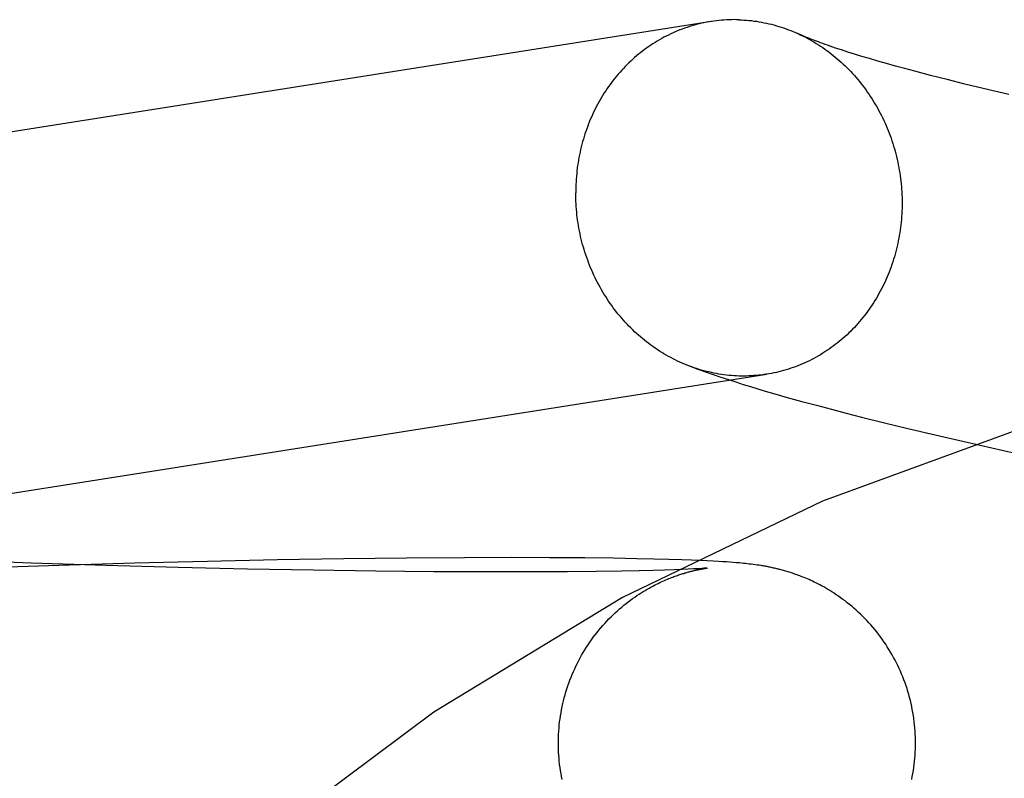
# Model space of a CAD drawing. Header units: inches. Extents: x 0 to 283, y 0 to 183.
# Tile 31 of 81: x 98.5109 to 98.6184, y 94.0984 to 94.1812. Entities that reach past the tile are written whole.
import ezdxf

# ---------------------------------------------------------------- set-up
doc = ezdxf.new("R2010")
doc.units = ezdxf.units.IN
doc.header["$LTSCALE"] = 15.583333
doc.header["$MEASUREMENT"] = 0
doc.linetypes.add('HIDDEN', pattern=[0.2, 0.1, -0.1])
doc.layers.add('DEFAULT_2', color=8, linetype='HIDDEN')

msp = doc.modelspace()

# ---------------------------------------------------------------- linework, layer by layer
at = {"layer": 'DEFAULT_2', "color": 8, "linetype": 'HIDDEN'}
for p, q in [((98.60066, 94.17791), (98.60001, 94.17812)), ((98.60135, 94.17768), (98.60066, 94.17791)), ((98.60209, 94.17745), (98.60135, 94.17768)), ((98.60289, 94.17721), (98.60209, 94.17745)), ((98.60373, 94.17696), (98.60289, 94.17721)), ((98.60462, 94.1767), (98.60373, 94.17696)), ((98.60557, 94.17643), (98.60462, 94.1767)), ((98.60656, 94.17615), (98.60557, 94.17643)), ((98.60759, 94.17587), (98.60656, 94.17615)), ((98.60868, 94.17558), (98.60759, 94.17587)), ((98.61039, 94.17513), (98.60868, 94.17558)), ((98.61221, 94.17467), (98.61039, 94.17513)), ((98.61412, 94.17419), (98.61221, 94.17467)), ((98.61613, 94.1737), (98.61412, 94.17419)), ((98.61894, 94.17303), (98.61613, 94.1737)), ((98.59473, 94.13997), (98.59633, 94.13953)), ((98.59633, 94.13953), (98.59793, 94.1391)), ((98.59793, 94.1391), (98.59956, 94.13867)), ((98.59956, 94.13867), (98.60119, 94.13824)), ((98.60119, 94.13824), (98.60284, 94.13782)), ((98.60284, 94.13782), (98.60535, 94.1372)), ((98.60535, 94.1372), (98.6079, 94.13658)), ((98.6079, 94.13658), (98.61136, 94.13577)), ((98.61136, 94.13577), (98.61579, 94.13474)), ((98.61579, 94.13474), (98.62124, 94.13351)), ((98.51219, 94.12187), (98.50383, 94.12218)), ((98.52034, 94.12161), (98.51219, 94.12187)), ((98.52346, 94.12186), (98.51519, 94.12161)), ((98.53144, 94.12206), (98.52346, 94.12186)), ((98.53907, 94.12222), (98.53144, 94.12206)), ((98.54633, 94.12233), (98.53907, 94.12222)), ((98.55315, 94.12241), (98.54633, 94.12233)), ((98.55951, 94.12246), (98.55315, 94.12241)), ((98.56461, 94.12247), (98.55951, 94.12246)), ((98.56881, 94.12246), (98.56461, 94.12247)), ((98.57265, 94.12243), (98.56881, 94.12246)), ((98.57577, 94.12239), (98.57265, 94.12243)), ((98.57833, 94.12235), (98.57577, 94.12239)), ((98.58019, 94.12231), (98.57833, 94.12235)), ((98.58181, 94.12227), (98.58019, 94.12231)), ((98.58324, 94.12222), (98.58181, 94.12227)), ((98.5843, 94.12218), (98.58324, 94.12222)), ((98.58527, 94.12214), (98.5843, 94.12218)), ((98.58598, 94.12211), (98.58527, 94.12214)), ((98.58664, 94.12208), (98.58598, 94.12211)), ((98.58725, 94.12205), (98.58664, 94.12208)), ((98.58768, 94.12202), (98.58725, 94.12205)), ((98.58809, 94.12199), (98.58768, 94.12202)), ((98.58848, 94.12197), (98.58809, 94.12199)), ((98.58884, 94.12194), (98.58848, 94.12197)), ((98.58919, 94.12191), (98.58884, 94.12194)), ((98.58953, 94.12188), (98.58919, 94.12191)), ((98.58975, 94.12186), (98.58953, 94.12188)), ((98.58996, 94.12184), (98.58975, 94.12186)), ((98.59017, 94.12182), (98.58996, 94.12184)), ((98.59038, 94.1218), (98.59017, 94.12182)), ((98.5906, 94.12177), (98.59038, 94.1218)), ((98.51519, 94.12161), (98.50667, 94.12132)), ((98.52823, 94.12139), (98.52034, 94.12161)), ((98.5358, 94.12122), (98.52823, 94.12139)), ((98.54301, 94.12109), (98.5358, 94.12122)), ((98.5498, 94.12099), (98.54301, 94.12109)), ((98.55615, 94.12093), (98.5498, 94.12099)), ((98.56199, 94.1209), (98.55615, 94.12093)), ((98.56658, 94.1209), (98.56199, 94.1209)), ((98.57074, 94.12092), (98.56658, 94.1209)), ((98.57387, 94.12095), (98.57074, 94.12092)), ((98.57668, 94.12099), (98.57387, 94.12095)), ((98.57857, 94.12103), (98.57668, 94.12099)), ((98.58011, 94.12107), (98.57857, 94.12103)), ((98.58135, 94.1211), (98.58011, 94.12107)), ((98.58238, 94.12114), (98.58135, 94.1211)), ((98.58322, 94.12117), (98.58238, 94.12114)), ((98.58392, 94.1212), (98.58322, 94.12117)), ((98.58449, 94.12123), (98.58392, 94.1212)), ((98.58485, 94.12125), (98.58449, 94.12123)), ((98.58516, 94.12126), (98.58485, 94.12125)), ((98.58542, 94.12128), (98.58516, 94.12126)), ((98.58563, 94.1213), (98.58542, 94.12128)), ((98.58543, 94.12123), (98.58555, 94.12125)), ((98.58555, 94.12125), (98.58566, 94.12127)), ((98.5858, 94.12131), (98.58563, 94.1213)), ((98.58566, 94.12127), (98.58576, 94.12129)), ((98.58576, 94.12129), (98.58585, 94.1213)), ((98.58593, 94.12132), (98.5858, 94.12131)), ((98.58585, 94.1213), (98.58593, 94.12131)), ((98.586, 94.12132), (98.58593, 94.12132)), ((98.58605, 94.12133), (98.58603, 94.12133)), ((98.58604, 94.12133), (98.58605, 94.12133)), ((98.58608, 94.12133), (98.58606, 94.12133)), ((98.58607, 94.12133), (98.58608, 94.12133)), ((98.58609, 94.12133), (98.58609, 94.12133)), ((98.58609, 94.12133), (98.58609, 94.12133)), ((98.59081, 94.12175), (98.5906, 94.12177)), ((98.59102, 94.12172), (98.59081, 94.12175)), ((98.59123, 94.12169), (98.59102, 94.12172)), ((98.59145, 94.12166), (98.59123, 94.12169)), ((98.59166, 94.12163), (98.59145, 94.12166))]:
    msp.add_line(p, q, dxfattribs=at)
for points in [[(98.58946, 94.18121), (98.58919, 94.18121), (98.58892, 94.18122), (98.58864, 94.18121), (98.58837, 94.18121), (98.58809, 94.18119), (98.58782, 94.18118), (98.58755, 94.18115), (98.58727, 94.18113), (98.587, 94.1811), (98.58673, 94.18106), (98.58646, 94.18102), (98.36898, 94.14674)], [(98.58643, 94.18102), (98.58619, 94.18098), (98.58592, 94.18093), (98.58565, 94.18088), (98.58538, 94.18082), (98.58512, 94.18076), (98.58485, 94.18069), (98.58459, 94.18062), (98.58432, 94.18054), (98.58406, 94.18046), (98.5838, 94.18038), (98.58354, 94.18029), (98.58328, 94.18019), (98.58303, 94.18009), (98.58277, 94.17999), (98.58252, 94.17989), (98.58227, 94.17977), (98.58202, 94.17966), (98.58177, 94.17954), (98.58152, 94.17942), (98.58128, 94.17929), (98.58103, 94.17916), (98.58079, 94.17902), (98.58055, 94.17888), (98.58032, 94.17873), (98.58008, 94.17859), (98.57985, 94.17843), (98.57962, 94.17828), (98.57939, 94.17812), (98.57917, 94.17795), (98.57894, 94.17778), (98.57872, 94.17761), (98.57851, 94.17744), (98.57829, 94.17726), (98.57808, 94.17707), (98.57787, 94.17689), (98.57766, 94.1767), (98.57746, 94.1765), (98.57726, 94.17631), (98.57706, 94.17611), (98.57686, 94.1759), (98.57667, 94.17569), (98.57648, 94.17548), (98.57629, 94.17527), (98.57611, 94.17505), (98.57593, 94.17483), (98.57575, 94.17461), (98.57558, 94.17438), (98.57541, 94.17415), (98.57524, 94.17392), (98.57508, 94.17369), (98.57492, 94.17345), (98.57476, 94.17321), (98.57461, 94.17296), (98.57446, 94.17272), (98.57431, 94.17247), (98.57417, 94.17222), (98.57403, 94.17196), (98.57389, 94.17171), (98.57376, 94.17145), (98.57363, 94.17119), (98.57351, 94.17092), (98.57339, 94.17066), (98.57327, 94.17039), (98.57316, 94.17012), (98.57305, 94.16985), (98.57295, 94.16957), (98.57285, 94.1693), (98.57275, 94.16902), (98.57265, 94.16874), (98.57257, 94.16846), (98.57248, 94.16818), (98.5724, 94.1679), (98.57232, 94.16761), (98.57225, 94.16733), (98.57218, 94.16704), (98.57212, 94.16675), (98.57205, 94.16646), (98.572, 94.16617), (98.57195, 94.16587), (98.5719, 94.16558), (98.57185, 94.16529), (98.57181, 94.16499), (98.57178, 94.1647), (98.57175, 94.1644), (98.57172, 94.1641), (98.57169, 94.1638), (98.57168, 94.16351), (98.57166, 94.16321), (98.57165, 94.16291), (98.57164, 94.16261), (98.57164, 94.16231)], [(98.58946, 94.18121), (98.58974, 94.1812), (98.59001, 94.18118), (98.59029, 94.18116), (98.59056, 94.18114), (98.59084, 94.18111), (98.59111, 94.18107), (98.59138, 94.18104), (98.59165, 94.18099), (98.59193, 94.18095), (98.5922, 94.18089), (98.59247, 94.18084), (98.59274, 94.18078), (98.59301, 94.18071), (98.59328, 94.18064), (98.59355, 94.18056), (98.59381, 94.18049), (98.59408, 94.1804), (98.59434, 94.18031), (98.59461, 94.18022), (98.59487, 94.18012), (98.59513, 94.18002), (98.59539, 94.17992), (98.59565, 94.17981), (98.5959, 94.17969)], [(98.60001, 94.17812), (98.59942, 94.17832), (98.59914, 94.17842), (98.59887, 94.17851), (98.59861, 94.1786), (98.59837, 94.17869), (98.59814, 94.17878), (98.59792, 94.17886), (98.59771, 94.17894), (98.59752, 94.17901), (98.59733, 94.17908), (98.59716, 94.17915), (98.59699, 94.17922), (98.59684, 94.17928), (98.5967, 94.17934), (98.59656, 94.1794), (98.59644, 94.17945), (98.59633, 94.1795), (98.59622, 94.17955), (98.59613, 94.17959), (98.5959, 94.17969)], [(98.59605, 94.17963), (98.59616, 94.17958), (98.59641, 94.17945), (98.59666, 94.17933), (98.59691, 94.1792), (98.59716, 94.17906), (98.59741, 94.17892), (98.59765, 94.17878), (98.5979, 94.17863), (98.59814, 94.17848), (98.59838, 94.17833), (98.59861, 94.17817), (98.59885, 94.178), (98.59908, 94.17784), (98.59931, 94.17767), (98.59954, 94.17749), (98.59976, 94.17731), (98.59998, 94.17713), (98.60021, 94.17695), (98.60042, 94.17676), (98.60064, 94.17656), (98.60085, 94.17637), (98.60106, 94.17617), (98.60127, 94.17596), (98.60147, 94.17576), (98.60167, 94.17555), (98.60187, 94.17534), (98.60207, 94.17512), (98.60226, 94.1749), (98.60245, 94.17468), (98.60264, 94.17445), (98.60282, 94.17422), (98.603, 94.17399), (98.60318, 94.17376), (98.60335, 94.17352), (98.60352, 94.17328), (98.60369, 94.17304), (98.60385, 94.17279), (98.60401, 94.17254), (98.60417, 94.17229), (98.60432, 94.17204), (98.60447, 94.17178), (98.60462, 94.17153), (98.60476, 94.17127), (98.6049, 94.171), (98.60503, 94.17074), (98.60517, 94.17047), (98.60529, 94.1702), (98.60542, 94.16993), (98.60554, 94.16966), (98.60566, 94.16938), (98.60577, 94.16911), (98.60588, 94.16883), (98.60598, 94.16855), (98.60608, 94.16827), (98.60618, 94.16798), (98.60627, 94.1677), (98.60636, 94.16741), (98.60645, 94.16713), (98.60653, 94.16684), (98.60661, 94.16655), (98.60668, 94.16626), (98.60675, 94.16596), (98.60681, 94.16567), (98.60687, 94.16538), (98.60693, 94.16508), (98.60698, 94.16479), (98.60703, 94.16449), (98.60708, 94.16419), (98.60712, 94.16389), (98.60715, 94.1636), (98.60718, 94.1633), (98.60721, 94.163), (98.60723, 94.1627), (98.60725, 94.1624), (98.60727, 94.1621), (98.60728, 94.1618), (98.60729, 94.1615), (98.60729, 94.1612)], [(98.58414, 94.14336), (98.58406, 94.14339), (98.5838, 94.14349), (98.58354, 94.14359), (98.58328, 94.1437), (98.58303, 94.14382), (98.58277, 94.14394), (98.58252, 94.14406), (98.58227, 94.14418), (98.58202, 94.14432), (98.58177, 94.14445), (98.58152, 94.14459), (98.58128, 94.14473), (98.58103, 94.14488), (98.58079, 94.14503), (98.58055, 94.14519), (98.58032, 94.14535), (98.58008, 94.14551), (98.57985, 94.14568), (98.57962, 94.14585), (98.57939, 94.14602), (98.57917, 94.1462), (98.57894, 94.14638), (98.57872, 94.14657), (98.57851, 94.14676), (98.57829, 94.14695), (98.57808, 94.14714), (98.57787, 94.14734), (98.57766, 94.14755), (98.57746, 94.14775), (98.57726, 94.14796), (98.57706, 94.14818), (98.57686, 94.14839), (98.57667, 94.14861), (98.57648, 94.14883), (98.57629, 94.14906), (98.57611, 94.14929), (98.57593, 94.14952), (98.57575, 94.14975), (98.57558, 94.14999), (98.57541, 94.15023), (98.57524, 94.15048), (98.57508, 94.15072), (98.57492, 94.15097), (98.57476, 94.15122), (98.57461, 94.15147), (98.57446, 94.15173), (98.57431, 94.15199), (98.57417, 94.15225), (98.57403, 94.15251), (98.57389, 94.15277), (98.57376, 94.15304), (98.57363, 94.15331), (98.57351, 94.15358), (98.57339, 94.15385), (98.57327, 94.15413), (98.57316, 94.15441), (98.57305, 94.15468), (98.57295, 94.15496), (98.57285, 94.15525), (98.57275, 94.15553), (98.57265, 94.15581), (98.57257, 94.1561), (98.57248, 94.15639), (98.5724, 94.15668), (98.57232, 94.15697), (98.57225, 94.15726), (98.57218, 94.15755), (98.57212, 94.15784), (98.57205, 94.15814), (98.572, 94.15843), (98.57195, 94.15873), (98.5719, 94.15902), (98.57185, 94.15932), (98.57181, 94.15962), (98.57178, 94.15992), (98.57175, 94.16021), (98.57172, 94.16051), (98.57169, 94.16081), (98.57168, 94.16111), (98.57166, 94.16141), (98.57165, 94.16171), (98.57164, 94.16201), (98.57164, 94.16231)], [(98.60729, 94.1612), (98.60729, 94.1609), (98.60728, 94.1606), (98.60727, 94.1603), (98.60725, 94.16001), (98.60723, 94.15971), (98.60721, 94.15941), (98.60718, 94.15911), (98.60715, 94.15882), (98.60712, 94.15852), (98.60708, 94.15822), (98.60703, 94.15793), (98.60698, 94.15764), (98.60693, 94.15734), (98.60687, 94.15705), (98.60681, 94.15676), (98.60675, 94.15647), (98.60668, 94.15619), (98.60661, 94.1559), (98.60653, 94.15561), (98.60645, 94.15533), (98.60636, 94.15505), (98.60627, 94.15477), (98.60618, 94.15449), (98.60608, 94.15421), (98.60598, 94.15394), (98.60588, 94.15366), (98.60577, 94.15339), (98.60566, 94.15312), (98.60554, 94.15286), (98.60542, 94.15259), (98.60529, 94.15233), (98.60517, 94.15207), (98.60503, 94.15181), (98.6049, 94.15155), (98.60476, 94.1513), (98.60462, 94.15104), (98.60447, 94.1508), (98.60432, 94.15055), (98.60417, 94.15031), (98.60401, 94.15007), (98.60385, 94.14983), (98.60369, 94.14959), (98.60352, 94.14936), (98.60335, 94.14913), (98.60318, 94.1489), (98.603, 94.14868), (98.60282, 94.14846), (98.60264, 94.14824), (98.60245, 94.14803), (98.60226, 94.14782), (98.60207, 94.14761), (98.60187, 94.14741), (98.60167, 94.1472), (98.60147, 94.14701), (98.60127, 94.14681), (98.60106, 94.14662), (98.60085, 94.14644), (98.60064, 94.14625), (98.60042, 94.14607), (98.60021, 94.1459), (98.59998, 94.14573), (98.59976, 94.14556), (98.59954, 94.1454), (98.59931, 94.14523), (98.59908, 94.14508), (98.59885, 94.14493), (98.59861, 94.14478), (98.59838, 94.14463), (98.59814, 94.14449), (98.5979, 94.14436), (98.59765, 94.14422), (98.59741, 94.1441), (98.59716, 94.14397), (98.59691, 94.14385), (98.59666, 94.14374), (98.59641, 94.14363), (98.59616, 94.14352), (98.5959, 94.14342), (98.59565, 94.14332), (98.59539, 94.14323), (98.59513, 94.14314), (98.59487, 94.14305), (98.59461, 94.14297), (98.59434, 94.14289), (98.59408, 94.14282), (98.59381, 94.14276), (98.59355, 94.14269), (98.59328, 94.14264), (98.59301, 94.14258), (98.59274, 94.14253), (98.5925, 94.14249)], [(98.58414, 94.14336), (98.58498, 94.14305), (98.58582, 94.14275), (98.58666, 94.14246), (98.58749, 94.14218), (98.58831, 94.14191), (98.58912, 94.14165), (98.58993, 94.14139), (98.59074, 94.14114), (98.59154, 94.1409), (98.59234, 94.14066), (98.59313, 94.14043), (98.59473, 94.13997)], [(98.39468, 94.11137), (98.39502, 94.11141), (98.39534, 94.11145), (98.39566, 94.11149), (98.39597, 94.11153), (98.39626, 94.11157), (98.39655, 94.11161), (98.39683, 94.11165), (98.39709, 94.11169), (98.5925, 94.14249)], [(98.58946, 94.1423), (98.58919, 94.14231), (98.58892, 94.14233), (98.58864, 94.14235), (98.58837, 94.14237), (98.58809, 94.1424), (98.58782, 94.14244), (98.58755, 94.14248), (98.58727, 94.14252), (98.587, 94.14257), (98.58673, 94.14262), (98.58646, 94.14268), (98.58619, 94.14274), (98.58592, 94.1428), (98.58565, 94.14287), (98.58538, 94.14295), (98.58512, 94.14303), (98.58485, 94.14311), (98.58459, 94.1432), (98.58432, 94.14329)], [(98.59247, 94.14249), (98.5922, 94.14245), (98.59193, 94.14241), (98.59165, 94.14238), (98.59138, 94.14236), (98.59111, 94.14234), (98.59084, 94.14232), (98.59056, 94.14231), (98.59029, 94.1423), (98.59001, 94.1423), (98.58974, 94.1423), (98.58946, 94.1423)], [(98.56975, 94.10221), (98.56975, 94.10252), (98.56976, 94.10286), (98.56977, 94.10319), (98.56979, 94.10353), (98.56982, 94.10386), (98.56985, 94.1042), (98.56989, 94.10453), (98.56993, 94.10486), (98.56998, 94.1052), (98.57004, 94.10553), (98.5701, 94.10586), (98.57016, 94.10619), (98.57023, 94.10652), (98.57031, 94.10684), (98.57039, 94.10717), (98.57048, 94.10749), (98.57058, 94.10781), (98.57068, 94.10813), (98.57078, 94.10845), (98.57089, 94.10877), (98.57101, 94.10909), (98.57113, 94.1094), (98.57126, 94.10971), (98.57139, 94.11002), (98.57153, 94.11032), (98.57167, 94.11063), (98.57182, 94.11093), (98.57197, 94.11122), (98.57213, 94.11152), (98.57229, 94.11181), (98.57246, 94.1121), (98.57263, 94.11239), (98.57281, 94.11267), (98.57299, 94.11295), (98.57318, 94.11323), (98.57337, 94.1135), (98.57356, 94.11377), (98.57376, 94.11403), (98.57397, 94.11429), (98.57418, 94.11455), (98.57439, 94.1148), (98.5746, 94.11505), (98.57482, 94.11529), (98.57504, 94.11553), (98.57527, 94.11577), (98.5755, 94.116), (98.57573, 94.11622), (98.57596, 94.11644), (98.57619, 94.11666), (98.57643, 94.11687), (98.57667, 94.11707), (98.57691, 94.11727), (98.57714, 94.11746), (98.57738, 94.11764), (98.57762, 94.11782), (98.57786, 94.11799), (98.57809, 94.11816), (98.57833, 94.11832), (98.57856, 94.11847), (98.57878, 94.11862), (98.57901, 94.11875), (98.57922, 94.11889), (98.57944, 94.11901), (98.57965, 94.11913), (98.57986, 94.11925), (98.58006, 94.11936), (98.58026, 94.11946), (98.58045, 94.11956), (98.58063, 94.11965), (98.58082, 94.11974), (98.58099, 94.11982), (98.58116, 94.1199), (98.58133, 94.11997), (98.58149, 94.12004), (98.58165, 94.12011), (98.5818, 94.12017), (98.58195, 94.12023), (98.58209, 94.12029), (98.58223, 94.12034), (98.58237, 94.12039), (98.5825, 94.12044), (98.58263, 94.12049), (98.58275, 94.12053), (98.58288, 94.12057), (98.583, 94.12061), (98.58311, 94.12065), (98.58323, 94.12069), (98.58334, 94.12072), (98.58345, 94.12075), (98.58355, 94.12079), (98.58366, 94.12082), (98.58376, 94.12085), (98.58386, 94.12087), (98.58396, 94.1209), (98.58405, 94.12093), (98.58415, 94.12095), (98.58424, 94.12098), (98.58433, 94.121), (98.58442, 94.12102), (98.58451, 94.12104), (98.58459, 94.12106), (98.58468, 94.12108), (98.58476, 94.1211), (98.58484, 94.12112), (98.58492, 94.12114), (98.585, 94.12115), (98.58508, 94.12117), (98.58515, 94.12118), (98.58523, 94.1212), (98.58529, 94.12121), (98.58536, 94.12122), (98.58543, 94.12123)], [(98.58593, 94.12131), (98.58599, 94.12132), (98.58601, 94.12132)], [(98.60875, 94.10221), (98.60875, 94.10252), (98.60874, 94.10286), (98.60872, 94.1032), (98.6087, 94.10353), (98.60868, 94.10387), (98.60865, 94.10421), (98.60861, 94.10454), (98.60857, 94.10488), (98.60852, 94.10521), (98.60846, 94.10554), (98.6084, 94.10588), (98.60834, 94.10621), (98.60826, 94.10654), (98.60819, 94.10687), (98.6081, 94.10719), (98.60801, 94.10752), (98.60792, 94.10784), (98.60782, 94.10816), (98.60771, 94.10848), (98.6076, 94.1088), (98.60748, 94.10912), (98.60736, 94.10943), (98.60723, 94.10975), (98.6071, 94.11005), (98.60696, 94.11036), (98.60682, 94.11067), (98.60667, 94.11097), (98.60652, 94.11127), (98.60636, 94.11156), (98.60619, 94.11186), (98.60602, 94.11215), (98.60585, 94.11244), (98.60567, 94.11272), (98.60549, 94.113), (98.6053, 94.11328), (98.60511, 94.11355), (98.60491, 94.11382), (98.60471, 94.11409), (98.60451, 94.11435), (98.6043, 94.11461), (98.60408, 94.11486), (98.60387, 94.11511), (98.60365, 94.11536), (98.60342, 94.1156), (98.60319, 94.11584), (98.60296, 94.11607), (98.60273, 94.1163), (98.6025, 94.11652), (98.60226, 94.11673), (98.60202, 94.11694), (98.60178, 94.11715), (98.60154, 94.11735), (98.6013, 94.11754), (98.60105, 94.11773), (98.60081, 94.11791), (98.60057, 94.11809), (98.60033, 94.11826), (98.60009, 94.11842), (98.59986, 94.11857), (98.59962, 94.11872), (98.59939, 94.11887), (98.59916, 94.119), (98.59894, 94.11913), (98.59872, 94.11926), (98.5985, 94.11938), (98.59829, 94.11949), (98.59808, 94.1196), (98.59788, 94.1197), (98.59769, 94.1198), (98.59749, 94.11989), (98.59731, 94.11997), (98.59712, 94.12006), (98.59694, 94.12014), (98.59677, 94.12021), (98.5966, 94.12028), (98.59643, 94.12035), (98.59627, 94.12041), (98.59611, 94.12047), (98.59596, 94.12053), (98.59581, 94.12059), (98.59566, 94.12064), (98.59551, 94.12069), (98.59537, 94.12074), (98.59523, 94.12079), (98.59509, 94.12083), (98.59496, 94.12087), (98.59483, 94.12091), (98.5947, 94.12095), (98.59457, 94.12099), (98.59445, 94.12103), (98.59432, 94.12106), (98.5942, 94.1211), (98.59407, 94.12113), (98.59395, 94.12116), (98.59383, 94.12119), (98.59371, 94.12122), (98.59359, 94.12125), (98.59348, 94.12128), (98.59336, 94.12131), (98.59324, 94.12133), (98.59312, 94.12136), (98.593, 94.12139), (98.59288, 94.12141), (98.59277, 94.12143), (98.59265, 94.12146), (98.59254, 94.12148), (98.59243, 94.1215), (98.59232, 94.12152), (98.59221, 94.12154), (98.5921, 94.12156), (98.59199, 94.12158), (98.59188, 94.12159), (98.59166, 94.12163)], [(98.57016, 94.09823), (98.5701, 94.09856), (98.57004, 94.09889), (98.56998, 94.09922), (98.56993, 94.09956), (98.56989, 94.09989), (98.56985, 94.10022), (98.56982, 94.10056), (98.56979, 94.10089), (98.56977, 94.10123), (98.56976, 94.10157), (98.56975, 94.1019), (98.56975, 94.10221)], [(98.60834, 94.09823), (98.6084, 94.09856), (98.60846, 94.09889), (98.60852, 94.09922), (98.60857, 94.09956), (98.60861, 94.09989), (98.60865, 94.10022), (98.60868, 94.10056), (98.60871, 94.1009), (98.60872, 94.10123), (98.60874, 94.10157), (98.60875, 94.1019), (98.60875, 94.10221)]]:
    msp.add_lwpolyline(points, dxfattribs=at)
msp.add_arc((98.69591, 93.89829), 0.25, 90, 270, dxfattribs=at)

doc.saveas('drawing.dxf')
